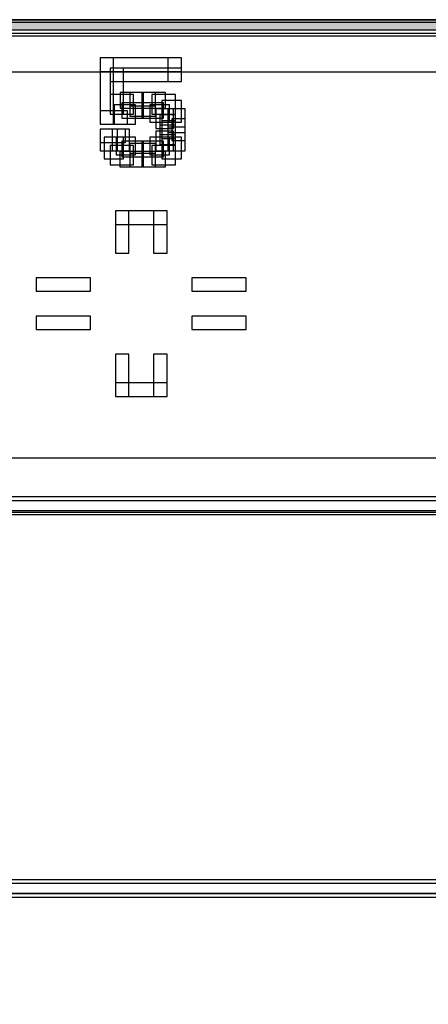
# Model space of a CAD drawing. Extents: x 0 to 595, y 0 to 395.
# Tile 15 of 21: x 216 to 246, y 244 to 317. Entities that reach past the tile are written whole.
import ezdxf

# ---------------------------------------------------------------- set-up
doc = ezdxf.new("R2010")
doc.units = 0
doc.layers.add('CAPA_1', color=7, linetype='CONTINUOUS')

# ---------------------------------------------------------------- blocks, each defined once
blk = doc.blocks.new('BLOCK_630')
at = {"layer": 'CAPA_1'}
blk.add_lwpolyline([(222.547, 308.829), (224.137, 308.829), (224.137, 310.281), (222.547, 310.281), (222.547, 308.829)], dxfattribs=at)
blk = doc.blocks.new('BLOCK_629')
at = {"layer": 'CAPA_1'}
blk.add_blockref('BLOCK_630', (0, 0), dxfattribs=at)
blk = doc.blocks.new('BLOCK_632')
at = {"layer": 'CAPA_1'}
blk.add_lwpolyline([(225.205, 306.567), (226.648, 306.567), (226.648, 307.869), (225.205, 307.869), (225.205, 306.567)], dxfattribs=at)
blk = doc.blocks.new('BLOCK_631')
at = {"layer": 'CAPA_1'}
blk.add_blockref('BLOCK_632', (0, 0), dxfattribs=at)
blk = doc.blocks.new('BLOCK_634')
at = {"layer": 'CAPA_1'}
blk.add_lwpolyline([(222.252, 309.583), (223.99, 309.583), (223.99, 311.035), (222.252, 311.035), (222.252, 309.583)], dxfattribs=at)
blk = doc.blocks.new('BLOCK_633')
at = {"layer": 'CAPA_1'}
blk.add_blockref('BLOCK_634', (0, 0), dxfattribs=at)
blk = doc.blocks.new('BLOCK_636')
at = {"layer": 'CAPA_1'}
blk.add_lwpolyline([(225.352, 305.814), (227.09, 305.814), (227.09, 307.267), (225.352, 307.267), (225.352, 305.814)], dxfattribs=at)
blk = doc.blocks.new('BLOCK_635')
at = {"layer": 'CAPA_1'}
blk.add_blockref('BLOCK_636', (0, 0), dxfattribs=at)
blk = doc.blocks.new('BLOCK_928')
at = {"layer": 'CAPA_1'}
blk.add_lwpolyline([(226.091, 306.266), (227.534, 306.266), (227.534, 307.869), (226.091, 307.869), (226.091, 306.266)], dxfattribs=at)
blk = doc.blocks.new('BLOCK_927')
at = {"layer": 'CAPA_1'}
blk.add_blockref('BLOCK_928', (0, 0), dxfattribs=at)
blk = doc.blocks.new('BLOCK_1004')
at = {"layer": 'CAPA_1'}
blk.add_lwpolyline([(225.648, 306.869), (226.943, 306.869), (226.943, 308.321), (225.648, 308.321), (225.648, 306.869)], dxfattribs=at)
blk = doc.blocks.new('BLOCK_1003')
at = {"layer": 'CAPA_1'}
blk.add_blockref('BLOCK_1004', (0, 0), dxfattribs=at)
blk = doc.blocks.new('BLOCK_1098')
at = {"layer": 'CAPA_1'}
blk.add_lwpolyline([(226.534, 306.869), (227.829, 306.869), (227.829, 308.623), (226.534, 308.623), (226.534, 306.869)], dxfattribs=at)
blk = doc.blocks.new('BLOCK_1097')
at = {"layer": 'CAPA_1'}
blk.add_blockref('BLOCK_1098', (0, 0), dxfattribs=at)
blk = doc.blocks.new('BLOCK_1188')
at = {"layer": 'CAPA_1'}
blk.add_lwpolyline([(225.943, 307.321), (227.091, 307.321), (227.091, 308.774), (225.943, 308.774), (225.943, 307.321)], dxfattribs=at)
blk = doc.blocks.new('BLOCK_1187')
at = {"layer": 'CAPA_1'}
blk.add_blockref('BLOCK_1188', (0, 0), dxfattribs=at)
blk = doc.blocks.new('BLOCK_1376')
at = {"layer": 'CAPA_1'}
blk.add_lwpolyline([(221.514, 308.83), (222.514, 308.83), (222.514, 313.749), (221.514, 313.749), (221.514, 308.83)], dxfattribs=at)
blk = doc.blocks.new('BLOCK_1375')
at = {"layer": 'CAPA_1'}
blk.add_blockref('BLOCK_1376', (0, 0), dxfattribs=at)
blk = doc.blocks.new('BLOCK_1378')
at = {"layer": 'CAPA_1'}
blk.add_lwpolyline([(222.252, 309.583), (223.252, 309.583), (223.252, 312.996), (222.252, 312.996), (222.252, 309.583)], dxfattribs=at)
blk = doc.blocks.new('BLOCK_1377')
at = {"layer": 'CAPA_1'}
blk.add_blockref('BLOCK_1378', (0, 0), dxfattribs=at)
blk = doc.blocks.new('BLOCK_1384')
at = {"layer": 'CAPA_1'}
blk.add_lwpolyline([(222.646, 288.655), (223.646, 288.655), (223.646, 291.781), (222.646, 291.781), (222.646, 288.655)], dxfattribs=at)
blk = doc.blocks.new('BLOCK_1383')
at = {"layer": 'CAPA_1'}
blk.add_blockref('BLOCK_1384', (0, 0), dxfattribs=at)
blk = doc.blocks.new('BLOCK_1386')
at = {"layer": 'CAPA_1'}
blk.add_lwpolyline([(222.646, 299.285), (223.646, 299.285), (223.646, 302.411), (222.646, 302.411), (222.646, 299.285)], dxfattribs=at)
blk = doc.blocks.new('BLOCK_1385')
at = {"layer": 'CAPA_1'}
blk.add_blockref('BLOCK_1386', (0, 0), dxfattribs=at)
blk = doc.blocks.new('BLOCK_1396')
at = {"layer": 'CAPA_1'}
blk.add_lwpolyline([(225.481, 299.285), (226.481, 299.285), (226.481, 302.411), (225.481, 302.411), (225.481, 299.285)], dxfattribs=at)
blk = doc.blocks.new('BLOCK_1395')
at = {"layer": 'CAPA_1'}
blk.add_blockref('BLOCK_1396', (0, 0), dxfattribs=at)
blk = doc.blocks.new('BLOCK_1398')
at = {"layer": 'CAPA_1'}
blk.add_lwpolyline([(225.481, 288.655), (226.481, 288.655), (226.481, 291.781), (225.481, 291.781), (225.481, 288.655)], dxfattribs=at)
blk = doc.blocks.new('BLOCK_1397')
at = {"layer": 'CAPA_1'}
blk.add_blockref('BLOCK_1398', (0, 0), dxfattribs=at)
blk = doc.blocks.new('BLOCK_1406')
at = {"layer": 'CAPA_1'}
blk.add_lwpolyline([(226.091, 307.774), (227.091, 307.774), (227.091, 309.075), (226.091, 309.075), (226.091, 307.774)], dxfattribs=at)
blk = doc.blocks.new('BLOCK_1405')
at = {"layer": 'CAPA_1'}
blk.add_blockref('BLOCK_1406', (0, 0), dxfattribs=at)
blk = doc.blocks.new('BLOCK_1446')
at = {"layer": 'CAPA_1'}
blk.add_lwpolyline([(226.534, 311.996), (227.534, 311.996), (227.534, 313.749), (226.534, 313.749), (226.534, 311.996)], dxfattribs=at)
blk = doc.blocks.new('BLOCK_1445')
at = {"layer": 'CAPA_1'}
blk.add_blockref('BLOCK_1446', (0, 0), dxfattribs=at)
blk = doc.blocks.new('BLOCK_1448')
at = {"layer": 'CAPA_1'}
blk.add_lwpolyline([(226.829, 307.623), (227.829, 307.623), (227.829, 309.226), (226.829, 309.226), (226.829, 307.623)], dxfattribs=at)
blk = doc.blocks.new('BLOCK_1447')
at = {"layer": 'CAPA_1'}
blk.add_blockref('BLOCK_1448', (0, 0), dxfattribs=at)
blk = doc.blocks.new('BLOCK_1576')
at = {"layer": 'CAPA_1'}
blk.add_lwpolyline([(225.943, 308.075), (227.091, 308.075), (227.091, 309.528), (225.943, 309.528), (225.943, 308.075)], dxfattribs=at)
blk = doc.blocks.new('BLOCK_1575')
at = {"layer": 'CAPA_1'}
blk.add_blockref('BLOCK_1576', (0, 0), dxfattribs=at)
blk = doc.blocks.new('BLOCK_1612')
at = {"layer": 'CAPA_1'}
blk.add_lwpolyline([(104.358, 251.538), (302.25, 251.538), (302.25, 252.538), (104.358, 252.538), (104.358, 251.538)], dxfattribs=at)
blk = doc.blocks.new('BLOCK_1611')
at = {"layer": 'CAPA_1'}
blk.add_blockref('BLOCK_1612', (0, 0), dxfattribs=at)
blk = doc.blocks.new('BLOCK_1614')
at = {"layer": 'CAPA_1'}
blk.add_lwpolyline([(104.091, 251.805), (302.517, 251.805), (302.517, 252.805), (104.091, 252.805), (104.091, 251.805)], dxfattribs=at)
blk = doc.blocks.new('BLOCK_1613')
at = {"layer": 'CAPA_1'}
blk.add_blockref('BLOCK_1614', (0, 0), dxfattribs=at)
blk = doc.blocks.new('BLOCK_1632')
at = {"layer": 'CAPA_1'}
blk.add_lwpolyline([(221.514, 306.869), (222.809, 306.869), (222.809, 308.472), (221.514, 308.472), (221.514, 306.869)], dxfattribs=at)
blk = doc.blocks.new('BLOCK_1631')
at = {"layer": 'CAPA_1'}
blk.add_blockref('BLOCK_1632', (0, 0), dxfattribs=at)
blk = doc.blocks.new('BLOCK_1634')
at = {"layer": 'CAPA_1'}
blk.add_lwpolyline([(222.4, 306.869), (223.695, 306.869), (223.695, 308.472), (222.4, 308.472), (222.4, 306.869)], dxfattribs=at)
blk = doc.blocks.new('BLOCK_1633')
at = {"layer": 'CAPA_1'}
blk.add_blockref('BLOCK_1634', (0, 0), dxfattribs=at)
blk = doc.blocks.new('BLOCK_1636')
at = {"layer": 'CAPA_1'}
blk.add_lwpolyline([(226.534, 308.226), (227.829, 308.226), (227.829, 309.98), (226.534, 309.98), (226.534, 308.226)], dxfattribs=at)
blk = doc.blocks.new('BLOCK_1635')
at = {"layer": 'CAPA_1'}
blk.add_blockref('BLOCK_1636', (0, 0), dxfattribs=at)
blk = doc.blocks.new('BLOCK_1728')
at = {"layer": 'CAPA_1'}
blk.add_lwpolyline([(221.809, 306.266), (223.252, 306.266), (223.252, 307.869), (221.809, 307.869), (221.809, 306.266)], dxfattribs=at)
blk = doc.blocks.new('BLOCK_1727')
at = {"layer": 'CAPA_1'}
blk.add_blockref('BLOCK_1728', (0, 0), dxfattribs=at)
blk = doc.blocks.new('BLOCK_1730')
at = {"layer": 'CAPA_1'}
blk.add_lwpolyline([(225.648, 308.528), (226.943, 308.528), (226.943, 309.98), (225.648, 309.98), (225.648, 308.528)], dxfattribs=at)
blk = doc.blocks.new('BLOCK_1729')
at = {"layer": 'CAPA_1'}
blk.add_blockref('BLOCK_1730', (0, 0), dxfattribs=at)
blk = doc.blocks.new('BLOCK_1800')
at = {"layer": 'CAPA_1'}
blk.add_lwpolyline([(211.308, 280.189), (295.93, 280.189), (295.93, 281.201), (211.308, 281.201), (211.308, 280.189)], dxfattribs=at)
blk = doc.blocks.new('BLOCK_1799')
at = {"layer": 'CAPA_1'}
blk.add_blockref('BLOCK_1800', (0, 0), dxfattribs=at)
blk = doc.blocks.new('BLOCK_1826')
at = {"layer": 'CAPA_1'}
blk.add_lwpolyline([(104.091, 279.904), (302.517, 279.904), (302.517, 280.904), (104.091, 280.904), (104.091, 279.904)], dxfattribs=at)
blk = doc.blocks.new('BLOCK_1825')
at = {"layer": 'CAPA_1'}
blk.add_blockref('BLOCK_1826', (0, 0), dxfattribs=at)
blk = doc.blocks.new('BLOCK_1864')
at = {"layer": 'CAPA_1'}
blk.add_lwpolyline([(226.091, 308.98), (227.534, 308.98), (227.534, 310.583), (226.091, 310.583), (226.091, 308.98)], dxfattribs=at)
blk = doc.blocks.new('BLOCK_1863')
at = {"layer": 'CAPA_1'}
blk.add_blockref('BLOCK_1864', (0, 0), dxfattribs=at)
blk = doc.blocks.new('BLOCK_1902')
at = {"layer": 'CAPA_1'}
blk.add_lwpolyline([(222.647, 288.655), (226.481, 288.655), (226.481, 289.655), (222.647, 289.655), (222.647, 288.655)], dxfattribs=at)
blk = doc.blocks.new('BLOCK_1901')
at = {"layer": 'CAPA_1'}
blk.add_blockref('BLOCK_1902', (0, 0), dxfattribs=at)
blk = doc.blocks.new('BLOCK_1916')
at = {"layer": 'CAPA_1'}
blk.add_lwpolyline([(216.786, 293.616), (220.811, 293.616), (220.811, 294.616), (216.786, 294.616), (216.786, 293.616)], dxfattribs=at)
blk = doc.blocks.new('BLOCK_1915')
at = {"layer": 'CAPA_1'}
blk.add_blockref('BLOCK_1916', (0, 0), dxfattribs=at)
blk = doc.blocks.new('BLOCK_1918')
at = {"layer": 'CAPA_1'}
blk.add_lwpolyline([(228.315, 293.616), (232.341, 293.616), (232.341, 294.616), (228.315, 294.616), (228.315, 293.616)], dxfattribs=at)
blk = doc.blocks.new('BLOCK_1917')
at = {"layer": 'CAPA_1'}
blk.add_blockref('BLOCK_1918', (0, 0), dxfattribs=at)
blk = doc.blocks.new('BLOCK_1968')
at = {"layer": 'CAPA_1'}
blk.add_lwpolyline([(224.614, 306.417), (226.205, 306.417), (226.205, 307.567), (224.614, 307.567), (224.614, 306.417)], dxfattribs=at)
blk = doc.blocks.new('BLOCK_1967')
at = {"layer": 'CAPA_1'}
blk.add_blockref('BLOCK_1968', (0, 0), dxfattribs=at)
blk = doc.blocks.new('BLOCK_1970')
at = {"layer": 'CAPA_1'}
blk.add_lwpolyline([(223.138, 309.281), (224.729, 309.281), (224.729, 310.432), (223.138, 310.432), (223.138, 309.281)], dxfattribs=at)
blk = doc.blocks.new('BLOCK_1969')
at = {"layer": 'CAPA_1'}
blk.add_blockref('BLOCK_1970', (0, 0), dxfattribs=at)
blk = doc.blocks.new('BLOCK_1972')
at = {"layer": 'CAPA_1'}
blk.add_lwpolyline([(224.614, 305.663), (226.352, 305.663), (226.352, 306.813), (224.614, 306.813), (224.614, 305.663)], dxfattribs=at)
blk = doc.blocks.new('BLOCK_1971')
at = {"layer": 'CAPA_1'}
blk.add_blockref('BLOCK_1972', (0, 0), dxfattribs=at)
blk = doc.blocks.new('BLOCK_1974')
at = {"layer": 'CAPA_1'}
blk.add_lwpolyline([(222.991, 310.035), (224.729, 310.035), (224.729, 311.186), (222.991, 311.186), (222.991, 310.035)], dxfattribs=at)
blk = doc.blocks.new('BLOCK_1973')
at = {"layer": 'CAPA_1'}
blk.add_blockref('BLOCK_1974', (0, 0), dxfattribs=at)
blk = doc.blocks.new('BLOCK_1982')
at = {"layer": 'CAPA_1'}
blk.add_lwpolyline([(228.316, 296.45), (232.342, 296.45), (232.342, 297.45), (228.316, 297.45), (228.316, 296.45)], dxfattribs=at)
blk = doc.blocks.new('BLOCK_1981')
at = {"layer": 'CAPA_1'}
blk.add_blockref('BLOCK_1982', (0, 0), dxfattribs=at)
blk = doc.blocks.new('BLOCK_1984')
at = {"layer": 'CAPA_1'}
blk.add_lwpolyline([(216.786, 296.45), (220.811, 296.45), (220.811, 297.45), (216.786, 297.45), (216.786, 296.45)], dxfattribs=at)
blk = doc.blocks.new('BLOCK_1983')
at = {"layer": 'CAPA_1'}
blk.add_blockref('BLOCK_1984', (0, 0), dxfattribs=at)
blk = doc.blocks.new('BLOCK_2000')
at = {"layer": 'CAPA_1'}
blk.add_lwpolyline([(222.646, 301.411), (226.48, 301.411), (226.48, 302.411), (222.646, 302.411), (222.646, 301.411)], dxfattribs=at)
blk = doc.blocks.new('BLOCK_1999')
at = {"layer": 'CAPA_1'}
blk.add_blockref('BLOCK_2000', (0, 0), dxfattribs=at)
blk = doc.blocks.new('BLOCK_2012')
at = {"layer": 'CAPA_1'}
blk.add_lwpolyline([(223.729, 305.663), (225.614, 305.663), (225.614, 306.663), (223.729, 306.663), (223.729, 305.663)], dxfattribs=at)
blk = doc.blocks.new('BLOCK_2011')
at = {"layer": 'CAPA_1'}
blk.add_blockref('BLOCK_2012', (0, 0), dxfattribs=at)
blk = doc.blocks.new('BLOCK_2032')
at = {"layer": 'CAPA_1'}
blk.add_lwpolyline([(222.252, 305.813), (223.99, 305.813), (223.99, 307.266), (222.252, 307.266), (222.252, 305.813)], dxfattribs=at)
blk = doc.blocks.new('BLOCK_2031')
at = {"layer": 'CAPA_1'}
blk.add_blockref('BLOCK_2032', (0, 0), dxfattribs=at)
blk = doc.blocks.new('BLOCK_2034')
at = {"layer": 'CAPA_1'}
blk.add_lwpolyline([(225.353, 309.583), (227.091, 309.583), (227.091, 311.035), (225.353, 311.035), (225.353, 309.583)], dxfattribs=at)
blk = doc.blocks.new('BLOCK_2033')
at = {"layer": 'CAPA_1'}
blk.add_blockref('BLOCK_2034', (0, 0), dxfattribs=at)
blk = doc.blocks.new('BLOCK_2036')
at = {"layer": 'CAPA_1'}
blk.add_lwpolyline([(222.695, 306.567), (224.138, 306.567), (224.138, 307.869), (222.695, 307.869), (222.695, 306.567)], dxfattribs=at)
blk = doc.blocks.new('BLOCK_2035')
at = {"layer": 'CAPA_1'}
blk.add_blockref('BLOCK_2036', (0, 0), dxfattribs=at)
blk = doc.blocks.new('BLOCK_2038')
at = {"layer": 'CAPA_1'}
blk.add_lwpolyline([(225.205, 308.98), (226.648, 308.98), (226.648, 310.281), (225.205, 310.281), (225.205, 308.98)], dxfattribs=at)
blk = doc.blocks.new('BLOCK_2037')
at = {"layer": 'CAPA_1'}
blk.add_blockref('BLOCK_2038', (0, 0), dxfattribs=at)
blk = doc.blocks.new('BLOCK_2072')
at = {"layer": 'CAPA_1'}
blk.add_lwpolyline([(223.729, 306.417), (225.614, 306.417), (225.614, 307.417), (223.729, 307.417), (223.729, 306.417)], dxfattribs=at)
blk = doc.blocks.new('BLOCK_2071')
at = {"layer": 'CAPA_1'}
blk.add_blockref('BLOCK_2072', (0, 0), dxfattribs=at)
blk = doc.blocks.new('BLOCK_2078')
at = {"layer": 'CAPA_1'}
blk.add_lwpolyline([(221.514, 307.472), (223.4, 307.472), (223.4, 308.472), (221.514, 308.472), (221.514, 307.472)], dxfattribs=at)
blk = doc.blocks.new('BLOCK_2077')
at = {"layer": 'CAPA_1'}
blk.add_blockref('BLOCK_2078', (0, 0), dxfattribs=at)
blk = doc.blocks.new('BLOCK_2080')
at = {"layer": 'CAPA_1'}
blk.add_lwpolyline([(221.514, 308.829), (223.548, 308.829), (223.548, 309.829), (221.514, 309.829), (221.514, 308.829)], dxfattribs=at)
blk = doc.blocks.new('BLOCK_2079')
at = {"layer": 'CAPA_1'}
blk.add_blockref('BLOCK_2080', (0, 0), dxfattribs=at)
blk = doc.blocks.new('BLOCK_2084')
at = {"layer": 'CAPA_1'}
blk.add_lwpolyline([(223.729, 309.432), (225.614, 309.432), (225.614, 310.432), (223.729, 310.432), (223.729, 309.432)], dxfattribs=at)
blk = doc.blocks.new('BLOCK_2083')
at = {"layer": 'CAPA_1'}
blk.add_blockref('BLOCK_2084', (0, 0), dxfattribs=at)
blk = doc.blocks.new('BLOCK_2088')
at = {"layer": 'CAPA_1'}
blk.add_lwpolyline([(223.729, 310.186), (225.614, 310.186), (225.614, 311.186), (223.729, 311.186), (223.729, 310.186)], dxfattribs=at)
blk = doc.blocks.new('BLOCK_2087')
at = {"layer": 'CAPA_1'}
blk.add_blockref('BLOCK_2088', (0, 0), dxfattribs=at)
blk = doc.blocks.new('BLOCK_2094')
at = {"layer": 'CAPA_1'}
blk.add_lwpolyline([(222.252, 311.996), (227.534, 311.996), (227.534, 312.996), (222.252, 312.996), (222.252, 311.996)], dxfattribs=at)
blk = doc.blocks.new('BLOCK_2093')
at = {"layer": 'CAPA_1'}
blk.add_blockref('BLOCK_2094', (0, 0), dxfattribs=at)
blk = doc.blocks.new('BLOCK_2104')
at = {"layer": 'CAPA_1'}
blk.add_lwpolyline([(221.514, 312.749), (227.534, 312.749), (227.534, 313.749), (221.514, 313.749), (221.514, 312.749)], dxfattribs=at)
blk = doc.blocks.new('BLOCK_2103')
at = {"layer": 'CAPA_1'}
blk.add_blockref('BLOCK_2104', (0, 0), dxfattribs=at)
blk = doc.blocks.new('BLOCK_2118')
at = {"layer": 'CAPA_1'}
blk.add_lwpolyline([(211.308, 315.381), (295.93, 315.381), (295.93, 316.381), (211.308, 316.381), (211.308, 315.381)], dxfattribs=at)
blk = doc.blocks.new('BLOCK_2117')
at = {"layer": 'CAPA_1'}
blk.add_blockref('BLOCK_2118', (0, 0), dxfattribs=at)
blk = doc.blocks.new('BLOCK_2122')
at = {"layer": 'CAPA_1'}
blk.add_lwpolyline([(103.592, 315.584), (303.017, 315.584), (303.017, 316.584), (103.592, 316.584), (103.592, 315.584)], dxfattribs=at)
blk = doc.blocks.new('BLOCK_2121')
at = {"layer": 'CAPA_1'}
blk.add_blockref('BLOCK_2122', (0, 0), dxfattribs=at)
blk = doc.blocks.new('BLOCK_2126')
at = {"layer": 'CAPA_1'}
blk.add_lwpolyline([(222.99, 305.664), (224.728, 305.664), (224.728, 306.814), (222.99, 306.814), (222.99, 305.664)], dxfattribs=at)
blk = doc.blocks.new('BLOCK_2125')
at = {"layer": 'CAPA_1'}
blk.add_blockref('BLOCK_2126', (0, 0), dxfattribs=at)
blk = doc.blocks.new('BLOCK_2128')
at = {"layer": 'CAPA_1'}
blk.add_lwpolyline([(224.614, 310.035), (226.352, 310.035), (226.352, 311.186), (224.614, 311.186), (224.614, 310.035)], dxfattribs=at)
blk = doc.blocks.new('BLOCK_2127')
at = {"layer": 'CAPA_1'}
blk.add_blockref('BLOCK_2128', (0, 0), dxfattribs=at)
blk = doc.blocks.new('BLOCK_2132')
at = {"layer": 'CAPA_1'}
blk.add_lwpolyline([(223.138, 306.417), (224.729, 306.417), (224.729, 307.567), (223.138, 307.567), (223.138, 306.417)], dxfattribs=at)
blk = doc.blocks.new('BLOCK_2131')
at = {"layer": 'CAPA_1'}
blk.add_blockref('BLOCK_2132', (0, 0), dxfattribs=at)
blk = doc.blocks.new('BLOCK_2134')
at = {"layer": 'CAPA_1'}
blk.add_lwpolyline([(224.614, 309.281), (226.205, 309.281), (226.205, 310.432), (224.614, 310.432), (224.614, 309.281)], dxfattribs=at)
blk = doc.blocks.new('BLOCK_2133')
at = {"layer": 'CAPA_1'}
blk.add_blockref('BLOCK_2134', (0, 0), dxfattribs=at)
blk = doc.blocks.new('BLOCK_2')
at = {"layer": 'CAPA_1'}
for name in ['BLOCK_2121', 'BLOCK_2117', 'BLOCK_1375', 'BLOCK_2103', 'BLOCK_1445', 'BLOCK_1377', 'BLOCK_2093', 'BLOCK_633', 'BLOCK_1973', 'BLOCK_2087', 'BLOCK_2127', 'BLOCK_2033', 'BLOCK_629', 'BLOCK_1969', 'BLOCK_2083', 'BLOCK_2133', 'BLOCK_2037', 'BLOCK_1863', 'BLOCK_2079', 'BLOCK_1729', 'BLOCK_1575', 'BLOCK_1635', 'BLOCK_1405', 'BLOCK_1447', 'BLOCK_1631', 'BLOCK_2077', 'BLOCK_1633', 'BLOCK_1003', 'BLOCK_1187', 'BLOCK_1097', 'BLOCK_1727', 'BLOCK_2035', 'BLOCK_2131', 'BLOCK_2071', 'BLOCK_1967', 'BLOCK_631', 'BLOCK_927', 'BLOCK_2031', 'BLOCK_2125', 'BLOCK_2011', 'BLOCK_1971', 'BLOCK_635', 'BLOCK_1385', 'BLOCK_1999', 'BLOCK_1395', 'BLOCK_1983', 'BLOCK_1981', 'BLOCK_1915', 'BLOCK_1917', 'BLOCK_1383', 'BLOCK_1397', 'BLOCK_1901', 'BLOCK_1799', 'BLOCK_1825', 'BLOCK_1613', 'BLOCK_1611']:
    blk.add_blockref(name, (0, 0), dxfattribs=at)
blk = doc.blocks.new('*U2443')
at = {"layer": 'CAPA_1', "color": 7}
for points in [[(104.031, 315.833), (104.031, 316.583), (302.666, 315.833)], [(302.666, 315.833), (104.031, 316.583), (302.666, 316.583)]]:
    blk.add_solid(points, dxfattribs=at)
blk = doc.blocks.new('BLOCK_2428')
at = {"layer": 'CAPA_1'}
blk.add_lwpolyline([(302.666, 60.751), (104.031, 60.751), (104.031, 315.833), (302.666, 315.833), (302.666, 60.751)], dxfattribs=at)
at = {"layer": 'CAPA_1', "color": 7}
blk.add_lwpolyline([(278.014, 284.083), (128.764, 284.083), (128.764, 280.083), (278.014, 280.083), (278.014, 284.083)], dxfattribs=at)
at = {"layer": 'CAPA_1'}
blk.add_open_spline([(302.666, 316.583), (302.666, 316.583), (104.031, 316.583), (104.031, 316.583), (103.617, 316.583), (103.281, 316.248), (103.281, 315.833), (103.281, 315.833), (103.281, 60.751), (103.281, 60.751), (103.281, 60.336), (103.617, 60), (104.031, 60), (104.031, 60), (302.666, 60), (302.666, 60), (303.08, 60), (303.416, 60.336), (303.416, 60.751), (303.416, 60.751), (303.416, 315.833), (303.416, 315.833), (303.416, 316.248), (303.08, 316.583), (302.666, 316.583)], degree=3, knots=[0, 0, 0, 0, 1, 1, 1, 2, 2, 2, 3, 3, 3, 4, 4, 4, 5, 5, 5, 6, 6, 6, 7, 7, 7, 8, 8, 8, 8], dxfattribs=at)
at = {"layer": 'CAPA_1', "color": 7}
blk.add_blockref('*U2443', (0, 0), dxfattribs=at)

msp = doc.modelspace()

# ---------------------------------------------------------------- linework, layer by layer
at = {"layer": 'CAPA_1', "color": 7}
for points in [[(103.625, 312.708), (302.834, 312.708)], [(103.609, 280.083), (303.276, 280.083)], [(103.719, 280.083), (303.166, 280.083)], [(103.5, 251.833), (303.167, 251.833)], [(103.5, 251.833), (303.167, 251.833)]]:
    msp.add_lwpolyline(points, dxfattribs=at)

# ---------------------------------------------------------------- block references
at = {"layer": 'CAPA_1'}
for name in ['BLOCK_2', 'BLOCK_2428']:
    msp.add_blockref(name, (0, 0), dxfattribs=at)

doc.saveas('drawing.dxf')
